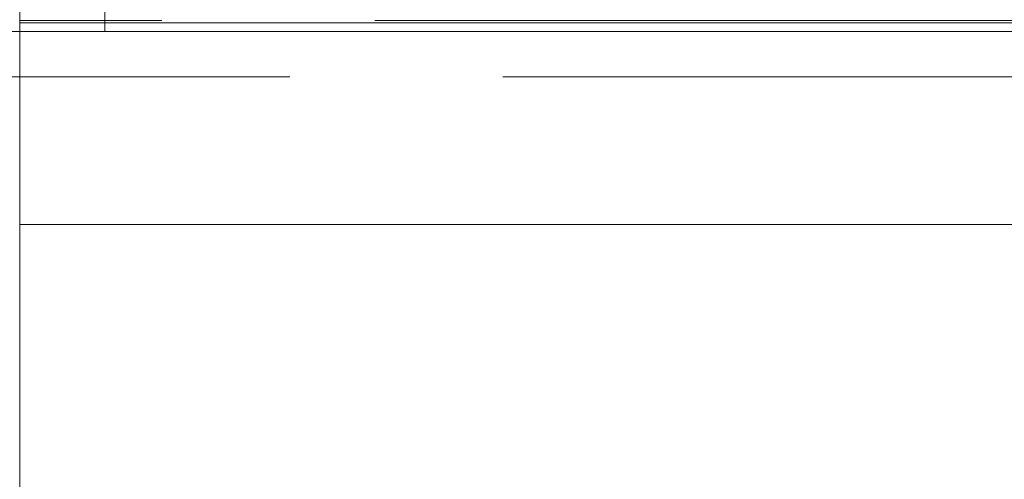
# Paper-space layout 'Layout1' of a CAD drawing. Extents: x -2 to 1033, y -36 to 596.
# Tile 127 of 182: x 698.37 to 701.84, y 495.48 to 497.1. Entities that reach past the tile are written whole.
import ezdxf

# ---------------------------------------------------------------- set-up
doc = ezdxf.new("R2010")
doc.units = 0
doc.linetypes.add('ACAD_ISO02W100', pattern=[15, 12, -3])
doc.linetypes.add('ACAD_ISO04W100', pattern=[30.5, 24, -3, 0.5, -3])
doc.layers.add('SS_1.ET-HALA_TaO-JD-LAVKA-ZEBRIK', color=9, linetype='CONTINUOUS', lineweight=13)
doc.layers.add('SS_1.ET-HALA_TaO-JD-LAVKA-ZEBRIK-PLECH', color=9, linetype='CONTINUOUS', lineweight=13)

psp = doc.layouts.get("Layout1")

# ---------------------------------------------------------------- linework, layer by layer
at = {"layer": 'SS_1.ET-HALA_TaO-JD-LAVKA-ZEBRIK', "color": 5, "linetype": 'Continuous', "ltscale": 0.25}
for p, q in [((698.3704, 452.1604), (698.3704, 498.1604)), ((706.3704, 497.0904), (698.3704, 497.0904)), ((698.3704, 496.3804), (706.3704, 496.3804))]:
    psp.add_line(p, q, dxfattribs=at)
at = {"layer": 'SS_1.ET-HALA_TaO-JD-LAVKA-ZEBRIK', "color": 9, "linetype": 'ACAD_ISO04W100', "ltscale": 0.25}
for p, q in [((698.3704, 452.1604), (698.3704, 498.1604)), ((694.3704, 497.0604), (710.6704, 497.0604)), ((714.6704, 497.0604), (694.3704, 497.0604))]:
    psp.add_line(p, q, dxfattribs=at)
at = {"layer": 'SS_1.ET-HALA_TaO-JD-LAVKA-ZEBRIK', "color": 9, "linetype": 'ACAD_ISO02W100', "ltscale": 0.25}
for p, q in [((698.6704, 497.0604), (698.6704, 497.1962)), ((706.3704, 497.0987), (698.3704, 497.0987)), ((710.5704, 496.9004), (694.4704, 496.9004))]:
    psp.add_line(p, q, dxfattribs=at)
at = {"layer": 'SS_1.ET-HALA_TaO-JD-LAVKA-ZEBRIK-PLECH', "color": 9, "linetype": 'ACAD_ISO02W100', "ltscale": 0.25}
psp.add_line((698.2304, 497.0604), (706.5104, 497.0604), dxfattribs=at)

doc.saveas('drawing.dxf')
